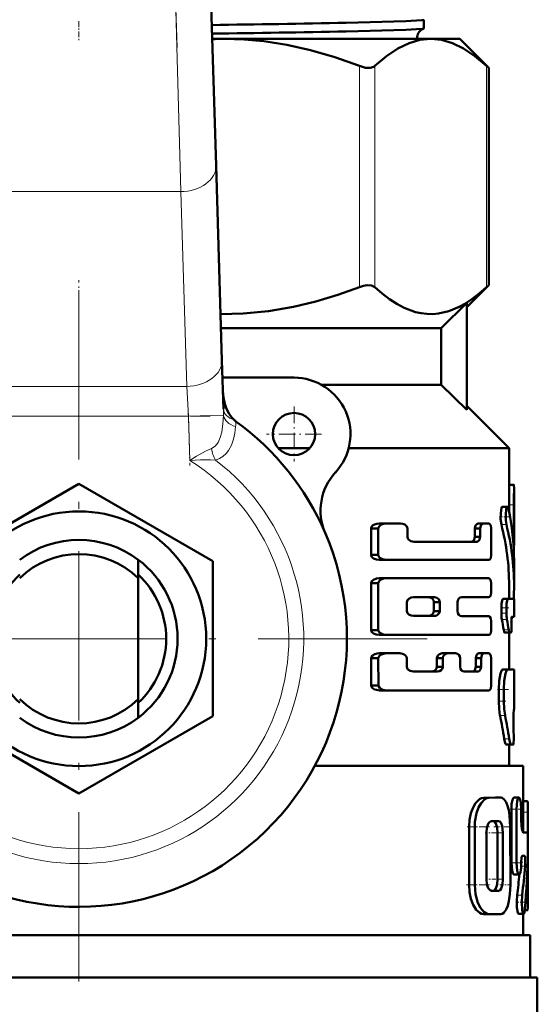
# Model space of a CAD drawing. Extents: x -1358 to 1757, y -1537 to 622.
# Tile 34 of 93: x 293 to 329, y -917 to -847. Entities that reach past the tile are written whole.
import ezdxf

# ---------------------------------------------------------------- set-up
doc = ezdxf.new("R2010")
doc.units = 0
doc.linetypes.add('DASHDOT', pattern=[18.5, 12, -3, 0.5, -3])

msp = doc.modelspace()

# ---------------------------------------------------------------- linework, layer by layer
at = {"color": 7, "linetype": 'DASHDOT', "lineweight": 18}
for p, q in [((303.754, -849.224), (301.049, -760.677)), ((296.791, -866.425), (296.791, -915.825)), ((321.491, -891.125), (272.091, -891.125))]:
    msp.add_line(p, q, dxfattribs=at)
at = {"color": 7, "lineweight": 18}
for p, q in [((304.012, -859.447), (303.526, -841.769)), ((316.69, -866.207), (316.69, -850.542)), ((317.773, -866.207), (317.773, -850.542)), ((325.698, -866.207), (325.698, -850.542)), ((304.012, -859.447), (289.57, -859.447)), ((304.434, -873.246), (304.012, -859.447)), ((289.148, -873.246), (304.434, -873.246)), ((304.553, -875.367), (304.434, -873.246)), ((304.553, -875.367), (289.029, -875.367)), ((304.553, -875.367), (307.041, -875.291)), ((304.648, -878.49), (304.553, -875.367)), ((327.284, -881.649), (327.634, -881.649)), ((326.744, -883.04), (327.1, -883.04)), ((327.562, -883.945), (327.634, -883.945)), ((326.744, -888.939), (327.1, -888.939)), ((326.744, -889.312), (327.1, -889.312)), ((326.779, -889.763), (327.135, -889.763)), ((326.907, -890.506), (327.262, -890.506)), ((327.291, -890.756), (327.305, -890.756)), ((326.837, -893.312), (327.192, -893.312)), ((326.555, -894.731), (326.914, -894.731)), ((326.555, -895.561), (326.914, -895.561)), ((326.645, -896.563), (327.003, -896.563)), ((326.943, -898.211), (327.297, -898.211)), ((325.48, -902.402), (325.864, -902.402)), ((326.326, -902.388), (326.698, -902.388)), ((328.291, -902.64), (328.595, -902.64)), ((327.453, -903.21), (327.812, -903.21)), ((328.291, -903.414), (328.627, -903.414)), ((324.453, -904.466), (324.851, -904.466)), ((326.478, -904.875), (326.849, -904.875)), ((327.452, -907.008), (327.812, -907.008)), ((328.144, -907.237), (328.431, -907.237)), ((326.479, -908.159), (326.85, -908.159)), ((324.454, -908.575), (324.852, -908.575)), ((326.174, -908.985), (326.549, -908.985)), ((327.859, -909.305), (328.214, -909.305)), ((328.463, -909.598), (328.627, -909.598))]:
    msp.add_line(p, q, dxfattribs=at)
at = {"color": 7, "lineweight": 50}
for p, q in [((306.025, -841.693), (306.511, -857.603)), ((321.25, -847.261), (321.25, -847.877)), ((306.237, -848.625), (307.123, -848.625)), ((307.123, -848.625), (321.736, -848.625)), ((321.736, -848.625), (323.791, -848.625)), ((323.791, -848.625), (325.851, -850.684)), ((325.698, -850.542), (325.851, -850.684)), ((325.851, -866.065), (325.851, -850.684)), ((306.511, -857.603), (306.933, -871.402)), ((325.851, -866.065), (324.291, -867.625)), ((325.851, -866.065), (325.698, -866.207)), ((322.481, -869.125), (324.291, -867.335)), ((324.291, -874.914), (324.291, -867.335)), ((306.863, -869.125), (322.481, -869.125)), ((322.481, -869.125), (322.481, -873.125)), ((306.933, -871.402), (307.038, -874.855)), ((312.041, -872.625), (306.97, -872.625)), ((313.977, -873.125), (322.481, -873.125)), ((322.481, -873.125), (324.291, -874.914)), ((324.291, -874.625), (327.291, -877.625)), ((310.923, -877.625), (313.159, -877.625)), ((315.914, -877.625), (327.291, -877.625)), ((327.291, -877.625), (327.291, -880.45)), ((287.291, -885.64), (296.791, -880.155)), ((296.791, -880.155), (306.291, -885.64)), ((327.291, -880.214), (327.631, -880.214)), ((327.291, -880.214), (327.308, -880.214)), ((327.641, -880.45), (327.641, -884.515)), ((326.821, -881.777), (327.177, -881.777)), ((327.284, -881.649), (327.284, -882.091)), ((327.634, -883.945), (327.634, -881.649)), ((318.587, -882.968), (318.089, -882.968)), ((318.587, -882.968), (319.589, -882.968)), ((325.463, -882.968), (325.086, -882.968)), ((325.463, -882.968), (325.835, -882.968)), ((318.016, -883.314), (317.504, -883.314)), ((317.504, -883.314), (317.504, -885.193)), ((318.016, -885.193), (318.016, -883.314)), ((320.084, -883.912), (320.084, -883.314)), ((325.236, -883.314), (324.856, -883.314)), ((324.856, -883.314), (324.856, -883.912)), ((325.236, -883.912), (324.856, -883.912)), ((325.236, -883.912), (325.236, -883.314)), ((326.028, -885.193), (326.028, -883.314)), ((320.555, -884.26), (324.996, -884.26)), ((327.607, -884.519), (327.641, -884.519)), ((327.641, -884.519), (327.641, -884.515)), ((318.016, -885.193), (317.504, -885.193)), ((300.991, -886.84), (300.991, -885.525)), ((306.291, -885.64), (306.291, -896.609)), ((318.587, -885.543), (318.089, -885.543)), ((318.587, -885.543), (325.835, -885.543)), ((327.641, -885.6), (327.641, -887.354)), ((300.991, -886.84), (300.991, -895.409)), ((318.016, -887.196), (317.504, -887.196)), ((317.504, -887.196), (317.504, -890.508)), ((318.016, -890.508), (318.016, -887.196)), ((318.587, -886.844), (318.089, -886.844)), ((318.587, -886.844), (325.835, -886.844)), ((326.028, -887.831), (326.028, -887.196)), ((327.291, -887.354), (327.291, -888.301)), ((320.036, -889.167), (320.036, -888.536)), ((320.51, -888.192), (321.99, -888.192)), ((322.374, -888.536), (321.951, -888.536)), ((321.951, -888.536), (321.951, -889.167)), ((322.374, -889.167), (322.374, -888.536)), ((323.627, -889.169), (323.627, -888.534)), ((323.935, -888.182), (325.835, -888.182)), ((326.859, -888.301), (327.214, -888.301)), ((327.214, -888.301), (327.641, -888.301)), ((327.641, -888.301), (327.641, -889.576)), ((320.51, -889.511), (321.99, -889.511)), ((322.374, -889.167), (321.951, -889.167)), ((323.935, -889.521), (325.835, -889.521)), ((326.744, -888.939), (326.744, -889.312)), ((327.1, -889.312), (327.1, -888.939)), ((326.028, -890.508), (326.028, -889.872)), ((327.456, -890.148), (327.453, -890.121)), ((327.477, -889.577), (327.641, -889.577)), ((318.016, -890.508), (317.504, -890.508)), ((318.587, -890.859), (318.089, -890.859)), ((318.587, -890.859), (325.835, -890.859)), ((326.976, -890.693), (327.33, -890.693)), ((327.291, -890.693), (327.291, -893.308)), ((327.305, -890.756), (327.291, -890.818)), ((327.305, -890.756), (327.318, -890.693)), ((327.33, -890.693), (327.43, -890.693)), ((318.59, -892.16), (318.092, -892.16)), ((318.59, -892.16), (319.539, -892.16)), ((322.95, -892.16), (322.536, -892.16)), ((322.95, -892.16), (323.498, -892.16)), ((325.528, -892.16), (325.152, -892.16)), ((325.528, -892.16), (325.835, -892.16)), ((318.019, -892.512), (317.507, -892.512)), ((317.518, -894.439), (317.507, -892.512)), ((318.029, -894.439), (318.019, -892.512)), ((320.036, -893.109), (320.036, -892.51)), ((322.594, -892.51), (322.174, -892.51)), ((322.174, -892.51), (322.174, -893.109)), ((322.594, -893.109), (322.594, -892.51)), ((323.812, -893.109), (323.812, -892.51)), ((325.305, -892.51), (324.926, -892.51)), ((324.926, -892.51), (324.926, -893.109)), ((325.305, -893.109), (325.305, -892.51)), ((326.028, -894.438), (326.028, -892.51)), ((320.51, -893.458), (322.221, -893.458)), ((322.594, -893.109), (322.174, -893.109)), ((324.111, -893.458), (325.069, -893.458)), ((325.305, -893.109), (324.926, -893.109)), ((327.291, -893.304), (327.641, -893.308)), ((327.641, -893.308), (327.641, -896.142)), ((318.029, -894.439), (317.518, -894.439)), ((318.6, -894.784), (318.102, -894.784)), ((318.6, -894.784), (325.835, -894.784)), ((326.555, -895.561), (326.555, -894.731)), ((326.914, -895.561), (326.914, -894.731)), ((300.991, -895.409), (300.991, -896.724)), ((327.641, -896.142), (327.627, -896.143)), ((296.791, -902.094), (287.291, -896.609)), ((306.291, -896.609), (296.791, -902.094)), ((327.61, -897.414), (327.607, -897.353)), ((327.079, -898.626), (327.431, -898.626)), ((327.291, -898.626), (327.291, -900.125)), ((327.584, -898.624), (327.431, -898.626)), ((313.524, -900.125), (328.291, -900.125)), ((328.291, -900.125), (328.291, -904.856)), ((326.326, -902.388), (325.48, -902.402)), ((326.698, -902.388), (325.864, -902.402)), ((326.328, -902.388), (326.701, -902.388)), ((327.635, -902.387), (327.993, -902.387)), ((328.291, -902.64), (328.576, -902.64)), ((328.576, -902.64), (328.595, -902.64)), ((327.453, -903.21), (327.453, -907.008)), ((327.812, -903.21), (327.812, -907.008)), ((328.15, -903.942), (328.15, -903.21)), ((328.627, -905.183), (328.627, -903.414)), ((326.547, -904.051), (326.045, -904.052)), ((324.454, -908.575), (324.453, -904.466)), ((324.852, -908.575), (324.851, -904.466)), ((325.677, -908.161), (325.677, -904.877)), ((326.479, -908.159), (326.479, -904.875)), ((326.85, -908.159), (326.85, -904.875)), ((327.378, -908.57), (327.377, -904.449)), ((328.299, -904.858), (328.599, -904.858)), ((328.15, -906.96), (328.15, -907.008)), ((328.228, -906.505), (328.387, -906.505)), ((328.627, -909.598), (328.627, -906.366)), ((327.635, -907.832), (327.992, -907.832)), ((326.174, -908.985), (326.03, -908.985)), ((326.549, -908.985), (326.047, -908.986)), ((328.396, -910.37), (328.595, -910.37)), ((325.482, -910.636), (325.865, -910.636)), ((326.703, -910.635), (325.866, -910.636)), ((327.962, -910.623), (328.316, -910.623)), ((328.291, -910.623), (328.291, -912.125)), ((264.791, -912.125), (328.791, -912.125)), ((328.791, -912.125), (328.791, -915.125)), ((264.291, -915.125), (296.791, -915.125)), ((296.791, -915.125), (329.291, -915.125)), ((329.291, -915.125), (329.291, -918.238))]:
    msp.add_line(p, q, dxfattribs=at)
at = {"color": 7, "linetype": 'DASHDOT', "lineweight": 18, "ltscale": 0.034837}
msp.add_line((296.791, -847.365), (296.791, -848.758), dxfattribs=at)
at = {"color": 7, "linetype": 'DASHDOT', "lineweight": 18, "ltscale": 0.09317}
msp.add_line((296.791, -869.435), (296.791, -865.708), dxfattribs=at)
at = {"color": 7, "linetype": 'DASHDOT', "lineweight": 18, "ltscale": 0.097499}
msp.add_line((312.041, -874.675), (312.041, -878.575), dxfattribs=at)
at = {"color": 7, "linetype": 'DASHDOT', "lineweight": 18, "ltscale": 0.465709}
msp.add_line((287.477, -875.367), (306.105, -875.367), dxfattribs=at)
at = {"color": 7, "linetype": 'DASHDOT', "lineweight": 18, "ltscale": 0.097409}
msp.add_line((304.541, -874.967), (304.66, -878.861), dxfattribs=at)
at = {"color": 7, "linetype": 'DASHDOT', "lineweight": 18, "ltscale": 0.097501}
msp.add_line((313.991, -876.625), (310.091, -876.625), dxfattribs=at)
at = {"color": 7, "linetype": 'DASHDOT', "lineweight": 18, "ltscale": 0.000517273}
msp.add_line((327.289, -880.788), (327.31, -880.788), dxfattribs=at)
at = {"color": 7, "linetype": 'DASHDOT', "lineweight": 18, "ltscale": 0.010733}
msp.add_line((327.248, -881.649), (327.678, -881.649), dxfattribs=at)
at = {"color": 7, "linetype": 'DASHDOT', "lineweight": 18, "ltscale": 0.017413}
msp.add_line((326.609, -882.478), (327.306, -882.478), dxfattribs=at)
at = {"color": 7, "linetype": 'DASHDOT', "lineweight": 18, "ltscale": 0.002367}
msp.add_line((327.554, -883.945), (327.649, -883.945), dxfattribs=at)
at = {"color": 7, "linetype": 'DASHDOT', "lineweight": 18, "ltscale": 0.014499}
msp.add_line((326.682, -888.939), (327.262, -888.939), dxfattribs=at)
at = {"color": 7, "linetype": 'DASHDOT', "lineweight": 18, "ltscale": 0.011736}
msp.add_line((326.704, -889.312), (327.174, -889.312), dxfattribs=at)
at = {"color": 7, "linetype": 'DASHDOT', "lineweight": 18, "ltscale": 0.001088}
msp.add_line((327.48, -889.896), (327.437, -889.896), dxfattribs=at)
at = {"color": 7, "linetype": 'DASHDOT', "lineweight": 18, "ltscale": 0.001123}
msp.add_line((327.426, -890.374), (327.471, -890.374), dxfattribs=at)
at = {"color": 7, "linetype": 'DASHDOT', "lineweight": 18, "ltscale": 0.020023}
msp.add_line((326.458, -894.73), (327.259, -894.73), dxfattribs=at)
at = {"color": 7, "linetype": 'DASHDOT', "lineweight": 18, "ltscale": 0.014108}
msp.add_line((326.486, -895.56), (327.05, -895.56), dxfattribs=at)
at = {"color": 7, "linetype": 'DASHDOT', "lineweight": 18, "ltscale": 0.000959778}
msp.add_line((327.63, -896.852), (327.591, -896.852), dxfattribs=at)
at = {"color": 7, "linetype": 'DASHDOT', "lineweight": 18, "ltscale": 0.001202}
msp.add_line((327.58, -897.916), (327.628, -897.916), dxfattribs=at)
at = {"color": 7, "linetype": 'DASHDOT', "lineweight": 18, "ltscale": 0.021974}
msp.add_line((327.361, -903.21), (328.24, -903.21), dxfattribs=at)
at = {"color": 7, "linetype": 'DASHDOT', "lineweight": 18, "ltscale": 0.010201}
msp.add_line((328.257, -903.413), (328.665, -903.413), dxfattribs=at)
at = {"color": 7, "linetype": 'DASHDOT', "lineweight": 18, "ltscale": 0.005054}
msp.add_line((328.316, -903.942), (328.114, -903.942), dxfattribs=at)
at = {"color": 7, "linetype": 'DASHDOT', "lineweight": 18, "ltscale": 0.042322}
msp.add_line((324.312, -904.465), (326.005, -904.465), dxfattribs=at)
at = {"color": 7, "linetype": 'DASHDOT', "lineweight": 18, "ltscale": 0.012238}
msp.add_line((325.597, -904.877), (326.086, -904.877), dxfattribs=at)
at = {"color": 7, "linetype": 'DASHDOT', "lineweight": 18, "ltscale": 0.020308}
msp.add_line((326.12, -904.876), (326.932, -904.876), dxfattribs=at)
at = {"color": 7, "linetype": 'DASHDOT', "lineweight": 18, "ltscale": 0.033037}
msp.add_line((326.215, -904.45), (327.537, -904.45), dxfattribs=at)
at = {"color": 7, "linetype": 'DASHDOT', "lineweight": 18, "ltscale": 0.001048}
msp.add_line((328.595, -905.773), (328.637, -905.773), dxfattribs=at)
at = {"color": 7, "linetype": 'DASHDOT', "lineweight": 18, "ltscale": 0.022171}
msp.add_line((327.352, -907.008), (328.239, -907.008), dxfattribs=at)
at = {"color": 7, "linetype": 'DASHDOT', "lineweight": 18, "ltscale": 0.009312}
msp.add_line((328.48, -906.962), (328.107, -906.962), dxfattribs=at)
at = {"color": 7, "linetype": 'DASHDOT', "lineweight": 18, "ltscale": 0.01142}
msp.add_line((325.628, -908.161), (326.085, -908.161), dxfattribs=at)
at = {"color": 7, "linetype": 'DASHDOT', "lineweight": 18, "ltscale": 0.02124}
msp.add_line((326.103, -908.16), (326.953, -908.16), dxfattribs=at)
at = {"color": 7, "linetype": 'DASHDOT', "lineweight": 18, "ltscale": 0.043356}
msp.add_line((324.277, -908.574), (326.011, -908.574), dxfattribs=at)
at = {"color": 7, "linetype": 'DASHDOT', "lineweight": 18, "ltscale": 0.020262}
msp.add_line((326.636, -908.572), (327.446, -908.572), dxfattribs=at)
at = {"color": 7, "linetype": 'DASHDOT', "lineweight": 18, "ltscale": 0.017355}
msp.add_line((327.767, -909.799), (328.461, -909.799), dxfattribs=at)
at = {"color": 7, "linetype": 'DASHDOT', "lineweight": 18, "ltscale": 0.007133}
msp.add_line((328.372, -909.597), (328.657, -909.597), dxfattribs=at)
at = {"color": 7, "lineweight": 50}
for points in [[(321.25, -847.261), (321.25, -847.263), (321.249, -847.265), (321.245, -847.268), (321.234, -847.273), (321.104, -847.296), (319.961, -847.366), (315.745, -847.481)], [(321.237, -847.888), (321.146, -847.907), (320.714, -847.944), (319.962, -847.98), (315.745, -848.094)], [(316.69, -850.542), (314.929, -849.915), (313.214, -849.418), (311.539, -849.044), (309.891, -848.79), (308.504, -848.666), (307.123, -848.625)], [(321.736, -848.625), (320.97, -848.699), (320.197, -848.922), (319.411, -849.299), (318.606, -849.836), (317.773, -850.542)], [(325.698, -850.542), (324.866, -849.836), (324.06, -849.299), (323.274, -848.922), (322.502, -848.699), (321.736, -848.625)], [(316.69, -850.542), (317.1, -850.661), (317.443, -850.679), (317.707, -850.593), (317.773, -850.542)], [(306.833, -868.123), (308.447, -868.087), (310.234, -867.915), (312.006, -867.612), (313.589, -867.232), (315.152, -866.761), (316.69, -866.207)], [(317.773, -866.207), (317.543, -866.088), (317.225, -866.07), (316.963, -866.118), (316.69, -866.207)], [(317.773, -866.207), (318.292, -866.665), (318.818, -867.069), (319.326, -867.4), (319.839, -867.673), (320.649, -867.976), (321.058, -868.067), (321.468, -868.115), (321.876, -868.122), (322.284, -868.087), (323.024, -867.915), (323.758, -867.612), (324.208, -867.363), (324.653, -867.069), (325.179, -866.665), (325.698, -866.207)], [(307, -873.591), (307.04, -874.037), (307.134, -874.475), (307.266, -874.847), (307.446, -875.198), (307.612, -875.432), (307.812, -875.639)], [(327.631, -880.214), (327.632, -880.215), (327.633, -880.217), (327.634, -880.221), (327.636, -880.235), (327.641, -880.45)], [(326.821, -881.777), (326.813, -881.778), (326.798, -881.789), (326.782, -881.811), (326.753, -881.884), (326.698, -882.223), (326.692, -882.634), (326.744, -883.04)], [(327.177, -881.777), (327.166, -881.779), (327.146, -881.798), (327.126, -881.835), (327.091, -881.954), (327.048, -882.331), (327.056, -882.748), (327.1, -883.04)], [(327.248, -881.917), (327.208, -881.8), (327.192, -881.782), (327.177, -881.777)], [(318.089, -882.968), (317.913, -882.985), (317.743, -883.037), (317.615, -883.114), (317.52, -883.237), (317.504, -883.314)], [(318.587, -882.968), (318.414, -882.985), (318.247, -883.038), (318.151, -883.092), (318.07, -883.17), (318.016, -883.314)], [(320.084, -883.314), (320.043, -883.175), (319.894, -883.04), (319.746, -882.986), (319.589, -882.968)], [(325.086, -882.968), (324.992, -883), (324.909, -883.094), (324.856, -883.314)], [(325.463, -882.968), (325.37, -883), (325.289, -883.094), (325.236, -883.314)], [(326.028, -883.314), (325.986, -883.094), (325.907, -882.993), (325.835, -882.968)], [(320.555, -884.26), (320.32, -884.212), (320.163, -884.103), (320.107, -884.016), (320.084, -883.912)], [(324.856, -883.912), (324.822, -884.09), (324.759, -884.191), (324.678, -884.247), (324.613, -884.26)], [(325.236, -883.912), (325.203, -884.09), (325.141, -884.191), (325.061, -884.247), (324.996, -884.26)], [(318.089, -885.543), (317.878, -885.518), (317.673, -885.437), (317.559, -885.338), (317.504, -885.193)], [(318.016, -885.193), (318.031, -885.27), (318.121, -885.393), (318.313, -885.498), (318.587, -885.543)], [(325.835, -885.543), (325.891, -885.528), (325.926, -885.503), (325.985, -885.416), (326.028, -885.193)], [(318.089, -886.844), (317.878, -886.87), (317.674, -886.95), (317.558, -887.051), (317.504, -887.196)], [(318.587, -886.844), (318.381, -886.87), (318.18, -886.951), (318.068, -887.052), (318.016, -887.196)], [(326.028, -887.196), (326.003, -887.02), (325.933, -886.892), (325.888, -886.858), (325.835, -886.844)], [(325.835, -888.182), (325.891, -888.167), (325.926, -888.142), (325.985, -888.054), (326.028, -887.831)], [(320.51, -888.192), (320.343, -888.216), (320.182, -888.29), (320.086, -888.385), (320.036, -888.536)], [(321.951, -888.536), (321.921, -888.405), (321.852, -888.306), (321.761, -888.24), (321.56, -888.192)], [(322.374, -888.536), (322.363, -888.456), (322.3, -888.332), (322.174, -888.234), (321.99, -888.192)], [(323.627, -888.534), (323.648, -888.407), (323.718, -888.286), (323.815, -888.212), (323.935, -888.182)], [(326.859, -888.301), (326.852, -888.303), (326.837, -888.315), (326.822, -888.338), (326.795, -888.414), (326.757, -888.651), (326.744, -888.939)], [(327.214, -888.301), (327.207, -888.303), (327.192, -888.315), (327.177, -888.338), (327.151, -888.414), (327.113, -888.651), (327.1, -888.939)], [(320.036, -889.167), (320.088, -889.321), (320.185, -889.416), (320.344, -889.488), (320.51, -889.511)], [(321.56, -889.511), (321.689, -889.492), (321.809, -889.433), (321.921, -889.297), (321.951, -889.167)], [(321.99, -889.511), (322.108, -889.494), (322.22, -889.443), (322.336, -889.315), (322.374, -889.167)], [(323.935, -889.521), (323.832, -889.499), (323.737, -889.437), (323.659, -889.323), (323.627, -889.169)], [(326.028, -889.872), (326.003, -889.697), (325.933, -889.569), (325.888, -889.535), (325.835, -889.521)], [(327.43, -890.693), (327.433, -890.692), (327.435, -890.69), (327.438, -890.685), (327.443, -890.67), (327.452, -890.625), (327.466, -890.392), (327.456, -890.148)], [(327.453, -890.121), (327.455, -889.653), (327.466, -889.593), (327.471, -889.582), (327.473, -889.579), (327.475, -889.577), (327.477, -889.577)], [(318.089, -890.859), (317.877, -890.833), (317.673, -890.752), (317.558, -890.653), (317.504, -890.508)], [(318.016, -890.508), (318.031, -890.584), (318.12, -890.708), (318.244, -890.786), (318.38, -890.833), (318.587, -890.859)], [(325.835, -890.859), (325.891, -890.844), (325.926, -890.818), (325.985, -890.731), (326.028, -890.508)], [(326.907, -890.506), (326.942, -890.649), (326.962, -890.685), (326.971, -890.692), (326.976, -890.693)], [(327.262, -890.506), (327.296, -890.649), (327.316, -890.685), (327.325, -890.692), (327.33, -890.693)], [(318.092, -892.16), (317.926, -892.176), (317.763, -892.223), (317.615, -892.31), (317.523, -892.434), (317.507, -892.512)], [(318.59, -892.16), (318.382, -892.186), (318.182, -892.267), (318.071, -892.368), (318.019, -892.512)], [(320.036, -892.51), (320.012, -892.403), (319.952, -892.314), (319.846, -892.233), (319.725, -892.186), (319.539, -892.16)], [(322.536, -892.16), (322.35, -892.212), (322.246, -892.303), (322.182, -892.442), (322.174, -892.51)], [(323.812, -892.51), (323.79, -892.382), (323.72, -892.261), (323.622, -892.189), (323.498, -892.16)], [(325.152, -892.16), (325.059, -892.193), (324.978, -892.288), (324.926, -892.51)], [(325.528, -892.16), (325.437, -892.192), (325.358, -892.286), (325.305, -892.51)], [(326.028, -892.51), (326.003, -892.334), (325.933, -892.207), (325.888, -892.174), (325.835, -892.16)], [(320.51, -893.458), (320.274, -893.41), (320.117, -893.302), (320.06, -893.215), (320.036, -893.109)], [(322.174, -893.109), (322.146, -893.24), (322.08, -893.341), (321.991, -893.408), (321.795, -893.458)], [(322.594, -893.109), (322.567, -893.239), (322.481, -893.36), (322.366, -893.43), (322.221, -893.458)], [(324.111, -893.458), (324.011, -893.436), (323.919, -893.375), (323.843, -893.262), (323.812, -893.109)], [(324.926, -893.109), (324.893, -893.287), (324.831, -893.389), (324.751, -893.444), (324.686, -893.458)], [(325.305, -893.109), (325.272, -893.287), (325.211, -893.388), (325.132, -893.444), (325.069, -893.458)], [(326.837, -893.312), (326.819, -893.316), (326.782, -893.346), (326.745, -893.404), (326.677, -893.592), (326.586, -894.111), (326.555, -894.731)], [(327.192, -893.312), (327.174, -893.316), (327.138, -893.346), (327.102, -893.404), (327.034, -893.593), (326.945, -894.111), (326.914, -894.731)], [(318.102, -894.784), (317.892, -894.759), (317.754, -894.714), (317.59, -894.602), (317.534, -894.516), (317.518, -894.439)], [(318.029, -894.439), (318.045, -894.516), (318.136, -894.637), (318.328, -894.74), (318.6, -894.784)], [(325.835, -894.784), (325.89, -894.769), (325.942, -894.727), (325.985, -894.659), (326.028, -894.438)], [(326.555, -895.561), (326.578, -896.093), (326.645, -896.563)], [(326.914, -895.561), (326.937, -896.093), (327.003, -896.563)], [(327.607, -897.353), (327.604, -896.441), (327.622, -896.161), (327.625, -896.145), (327.626, -896.144), (327.627, -896.143)], [(327.584, -898.624), (327.586, -898.623), (327.588, -898.62), (327.592, -898.611), (327.604, -898.514), (327.615, -898.265), (327.61, -897.414)], [(326.943, -898.211), (327.014, -898.53), (327.053, -898.609), (327.07, -898.624), (327.079, -898.626)], [(327.297, -898.211), (327.367, -898.53), (327.406, -898.61), (327.423, -898.624), (327.431, -898.626)], [(325.48, -902.402), (325.336, -902.426), (325.191, -902.497), (324.918, -902.769), (324.732, -903.092), (324.587, -903.483), (324.489, -903.95), (324.453, -904.466)], [(325.864, -902.402), (325.721, -902.426), (325.579, -902.497), (325.309, -902.77), (325.125, -903.093), (324.983, -903.484), (324.868, -904.109), (324.851, -904.466)], [(327.377, -904.449), (327.33, -903.65), (327.27, -903.283), (327.184, -902.957), (327.077, -902.698), (326.948, -902.509), (326.8, -902.406), (326.698, -902.388)], [(327.635, -902.387), (327.623, -902.389), (327.598, -902.406), (327.574, -902.439), (327.529, -902.549), (327.472, -902.85), (327.453, -903.21)], [(327.993, -902.387), (327.983, -902.388), (327.965, -902.398), (327.946, -902.417), (327.911, -902.483), (327.864, -902.646), (327.812, -903.21)], [(328.15, -903.21), (328.122, -902.73), (328.086, -902.538), (328.035, -902.414), (328.015, -902.394), (327.993, -902.387)], [(328.595, -902.64), (328.598, -902.641), (328.6, -902.644), (328.603, -902.654), (328.615, -902.757), (328.627, -903.414)], [(326.045, -904.052), (325.973, -904.069), (325.903, -904.119), (325.839, -904.199), (325.72, -904.495), (325.677, -904.877)], [(326.478, -904.875), (326.447, -904.509), (326.356, -904.21), (326.287, -904.108), (326.249, -904.075), (326.187, -904.052)], [(326.849, -904.875), (326.834, -904.615), (326.79, -904.377), (326.696, -904.153), (326.636, -904.085), (326.547, -904.051)], [(328.299, -904.858), (328.291, -904.856), (328.274, -904.843), (328.258, -904.817), (328.227, -904.732), (328.17, -904.383), (328.15, -903.942)], [(328.628, -906.322), (328.63, -905.359), (328.619, -904.975), (328.608, -904.875), (328.604, -904.863), (328.602, -904.859), (328.6, -904.858), (328.599, -904.858)], [(327.452, -907.008), (327.501, -907.555), (327.558, -907.748), (327.591, -907.805), (327.608, -907.822), (327.635, -907.832)], [(327.812, -907.008), (327.86, -907.555), (327.916, -907.748), (327.949, -907.805), (327.966, -907.822), (327.992, -907.832)], [(327.992, -907.832), (328.004, -907.83), (328.028, -907.813), (328.05, -907.779), (328.088, -907.671), (328.135, -907.37), (328.15, -907.008)], [(328.15, -906.96), (328.17, -906.659), (328.194, -906.551), (328.209, -906.52), (328.216, -906.51), (328.224, -906.505), (328.228, -906.505)], [(328.387, -906.505), (328.391, -906.506), (328.394, -906.508), (328.4, -906.516), (328.407, -906.535), (328.421, -906.596), (328.44, -906.849), (328.431, -907.237)], [(325.677, -908.161), (325.723, -908.551), (325.815, -908.798), (325.944, -908.952), (326.047, -908.986)], [(326.174, -908.985), (326.238, -908.967), (326.279, -908.937), (326.352, -908.836), (326.447, -908.534), (326.479, -908.159)], [(326.549, -908.985), (326.612, -908.967), (326.653, -908.937), (326.725, -908.836), (326.819, -908.534), (326.85, -908.159)], [(324.454, -908.575), (324.489, -909.08), (324.588, -909.556), (324.752, -909.986), (324.964, -910.328), (325.209, -910.552), (325.345, -910.615), (325.482, -910.636)], [(324.852, -908.575), (324.911, -909.237), (325.078, -909.833), (325.266, -910.204), (325.493, -910.474), (325.739, -910.617), (325.866, -910.636)], [(326.703, -910.635), (326.808, -910.614), (326.907, -910.553), (327.082, -910.318), (327.191, -910.048), (327.275, -909.718), (327.347, -909.227), (327.378, -908.57)], [(327.859, -909.305), (327.831, -909.733), (327.847, -910.177), (327.911, -910.551), (327.936, -910.604), (327.949, -910.618), (327.962, -910.623)], [(328.214, -909.305), (328.186, -909.823), (328.219, -910.332), (328.265, -910.55), (328.292, -910.607), (328.308, -910.621), (328.316, -910.623)], [(328.627, -909.598), (328.619, -910.163), (328.606, -910.336), (328.602, -910.36), (328.599, -910.366), (328.597, -910.369), (328.596, -910.37), (328.595, -910.37)], [(328.316, -910.623), (328.323, -910.621), (328.337, -910.609), (328.351, -910.584), (328.375, -910.499), (328.404, -910.294)]]:
    msp.add_lwpolyline(points, dxfattribs=at)
at = {"color": 7, "lineweight": 18}
for points in [[(306.187, -877.654), (306.452, -877.481), (306.656, -877.211), (306.811, -876.864), (306.917, -876.478), (307.005, -875.909), (307.041, -875.291)], [(307.903, -876.098), (307.85, -876.55), (307.753, -876.988), (307.606, -877.402), (307.397, -877.783), (307.219, -878.009), (307.006, -878.204), (306.758, -878.359), (306.48, -878.468)], [(304.648, -878.49), (305.136, -878.188), (305.766, -877.842), (306.187, -877.654)], [(306.48, -878.468), (306.131, -878.454), (305.403, -878.459), (304.648, -878.49)]]:
    msp.add_lwpolyline(points, dxfattribs=at)
at = {"color": 7, "lineweight": 50}
for centre, radius in [((312.041, -876.625), 1.5), ((296.791, -891.125), 9.025)]:
    msp.add_circle(centre, radius, dxfattribs=at)
for centre, radius, start, end in [((285.534, 705.991), 1553.766, 270.762349, 271.114117), ((285.621, 722.707), 1571.09, 270.751455, 271.098647), ((321.511, -848.573), 0.739, 111.80375, 172.97369), ((321.234, -847.87), 0.0181, 277.78616, 334.41925), ((307.124, -871.692), 23.067, 90.00062, 92.20184), ((321.518, -848.577), 0.746, 172.79771, 183.69087), ((312.041, -876.625), 4, 317.33434, 90), ((308.772, -874.544), 1.456, 228.7463, 234.09005), ((296.791, -891.125), 19, 23.24767, 54.15282), ((317.924, -882.046), 4, 137.33434, 203.24766), ((447.006, -881.822), 119.722, 179.34356, 179.91754), ((448.974, -881.824), 121.34, 179.351, 179.91752), ((310.137, -885.608), 17.504, 0.02717, 12.17292), ((309.926, -887.367), 17.365, 0.04463, 14.43125), ((310.081, -887.367), 17.56, 0.042, 14.26665), ((296.791, -891.125), 19, 161.68764, 23.24767), ((350.376, -883.98), 22.742, 179.91199, 181.35821), ((296.791, -891.125), 7, 53.1301, 126.8699), ((296.791, -891.125), 6, 45.573, 134.427), ((296.791, -891.125), 7, 306.8699, 53.1301), ((296.791, -891.125), 6.188, 132.74385, 227.25615), ((296.791, -891.125), 6.188, 312.74385, 47.25615), ((310.278, -887.354), 17.363, 356.87211, 359.99853), ((329.366, -889.34), 2.622, 179.40269, 189.30047), ((329.756, -889.339), 2.656, 179.41634, 189.18486), ((296.791, -895.329), 30.5, 9.09853, 10.51404), ((296.791, -895.329), 30.85, 8.99444, 10.39343), ((310.067, -887.333), 17.575, 351.37093, 352.66655), ((322.949, -892.517), 0.356, 89.95451, 178.83212), ((326.895, -872.49), 20.822, 269.8396, 271.08925), ((327.248, -873.164), 20.149, 269.84186, 271.11839), ((296.791, -891.125), 6, 225.573, 314.427), ((296.791, -891.125), 7, 233.1301, 306.8699), ((296.888, -902.796), 30.403, 8.67277, 11.83041), ((296.889, -902.796), 30.752, 8.57363, 11.6943), ((272.24, -905.126), 56.401, 354.74291, 358.78504), ((272.736, -902.423), 55.903, 352.92798, 355.05959), ((273.086, -902.432), 55.203, 352.8472, 354.4033)]:
    msp.add_arc(centre, radius, start, end, dxfattribs=at)
at = {"color": 7, "lineweight": 18}
for centre, radius, start, end in [((297.835, -875.124), 9.207, 358.96019, 1.67428), ((302.303, -875.687), 5.615, 355.80224, 359.63145), ((308.502, -877.282), 2.345, 189.12701, 210.37971), ((296.791, -891.125), 15.939, 127.43427, 52.56572), ((296.791, -891.125), 14.879, 121.87624, 58.12376)]:
    msp.add_arc(centre, radius, start, end, dxfattribs=at)
for centre, major_axis, ratio, start_param, end_param in [((304.012, -857.679), (2.499, 0.076), 0.706942, 4.690793, 6.283185), ((304.434, -871.478), (-2.499, -0.076), 0.706942, 1.549201, 3.141593), ((308.538, -874.809), (1.499, 0.046), 0.621499, 3.141593, 4.188117), ((308.534, -875.246), (1.498, -0.071), 0.63921, 3.262857, 4.308338)]:
    msp.add_ellipse(centre, major_axis=major_axis, ratio=ratio, start_param=start_param, end_param=end_param, dxfattribs=at)

doc.saveas('drawing.dxf')
